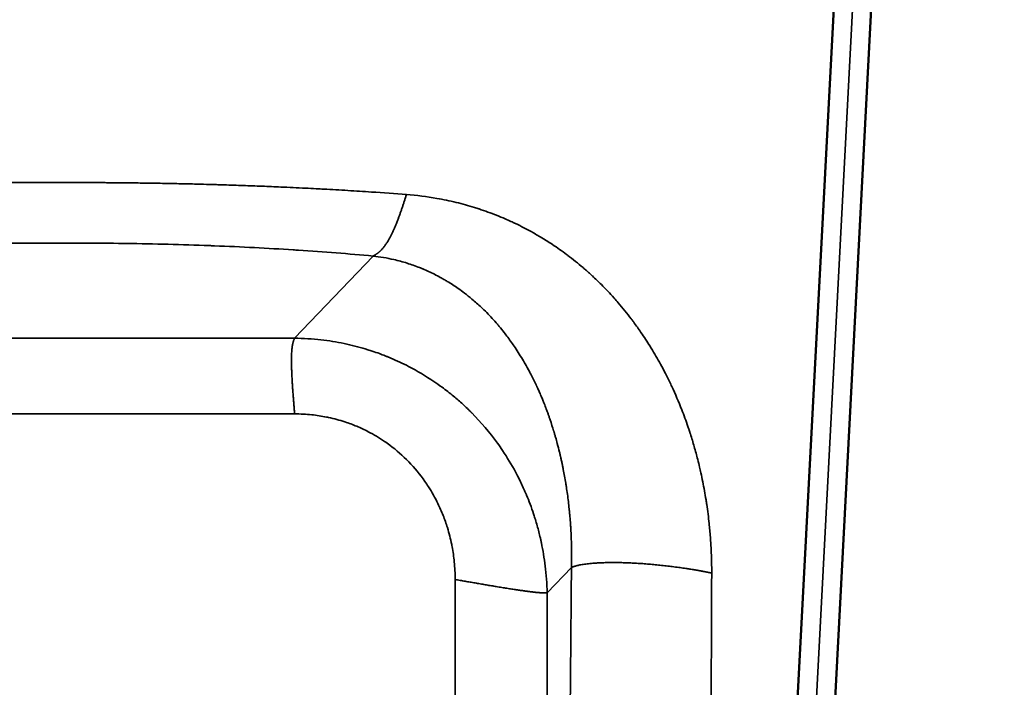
# Model space of a CAD drawing. Header units: millimetres. Extents: x -1904 to -581, y -1544 to 806.
# Tile 8 of 33: x -1659 to -1395, y -1366 to -1187. Entities that reach past the tile are written whole.
import ezdxf

# ---------------------------------------------------------------- set-up
doc = ezdxf.new("R2010")
doc.units = ezdxf.units.MM
doc.layers.add('Visible (ANSI)', color=7, linetype='Continuous', lineweight=50)
doc.layers.add('Visible Narrow (ANSI)', color=7, linetype='Continuous', lineweight=35)
doc.styles.get("Standard").update_dxf_attribs({"font": 'tahoma.ttf'})
doc.dimstyles.get("Standard").update_dxf_attribs({"dimtxt": 25, "dimasz": 0.18, "dimexe": 0.18, "dimexo": 0.0625, "dimgap": 0.09, "dimtad": 0, "dimtih": 1, "dimtoh": 1, "dimzin": 0, "dimdsep": 46, "dimtxsty": 'Standard', "dimcen": 0.09, "dimadec": 0, "dimazin": 0, "dimtfac": 1, "dimtofl": 0, "dimtmove": 0, "dimatfit": 3, "dimfxl": 1, "dimtolj": 1, "dimtzin": 0, "dimarcsym": 0})

# ---------------------------------------------------------------- blocks, each defined once
blk = doc.blocks.new('*D13')
at = {"color": 0, "lineweight": -2, "transparency": 16777216}
for p, q in [((-1653.56, 202.77), (-1179.06, 202.77)), ((-1179.24, 202.59), (-1179.24, -637.8)), ((-1179.24, -1544.32), (-1179.24, -703.93)), ((-1653.56, -1544.5), (-1179.06, -1544.5))]:
    blk.add_line(p, q, dxfattribs=at)
at = {"color": 0, "transparency": 16777216}
for points in [[(-1179.27, 202.59), (-1179.21, 202.59), (-1179.24, 202.77)], [(-1179.27, -1544.32), (-1179.21, -1544.32), (-1179.24, -1544.5)]]:
    blk.add_solid(points, dxfattribs=at)
at = {"layer": 'Defpoints', "color": 0, "transparency": 16777216}
for p in [(-1653.63, 202.77), (-1653.63, -1544.5), (-1179.24, -1544.5)]:
    blk.add_point(p, dxfattribs=at)
at = {"color": 0, "transparency": 16777216, "insert": (-1179.24, -670.86), "char_height": 25, "attachment_point": 5}
blk.add_mtext('\\A1;1747.27mm [68{\\H1x;\\S3/4;}]', dxfattribs=at)

msp = doc.modelspace()

# ---------------------------------------------------------------- linework, layer by layer
at = {"layer": 'Visible (ANSI)'}
for p, q in [((-1413.626, -667.189), (-1457.838, -1510.806)), ((-1403.626, -667.451), (-1447.851, -1511.33))]:
    msp.add_line(p, q, dxfattribs=at)
at = {"layer": 'Visible Narrow (ANSI)'}
for p, q in [((-1452.845, -1511.068), (-1408.626, -667.32)), ((-1585.084, -1272.129), (-1564.082, -1250.119)), ((-1722.168, -1272.129), (-1585.084, -1272.129)), ((-1585.084, -1292.408), (-1722.168, -1292.408)), ((-1510.963, -1333.521), (-1517.483, -1340.355)), ((-1542.103, -1378.802), (-1542.103, -1336.767)), ((-1517.483, -1340.355), (-1517.483, -1382.389))]:
    msp.add_line(p, q, dxfattribs=at)
for points, degree, knots in [([(-1752.097, -1233.644), (-1749.027, -1233.408), (-1745.93, -1233.185), (-1742.81, -1232.976), (-1740.724, -1232.836), (-1738.627, -1232.703), (-1736.521, -1232.575), (-1734.408, -1232.446), (-1732.285, -1232.324), (-1730.157, -1232.207), (-1729.534, -1232.173), (-1728.911, -1232.139), (-1728.287, -1232.106), (-1726.767, -1232.026), (-1725.244, -1231.948), (-1723.719, -1231.873), (-1721.203, -1231.75), (-1718.68, -1231.635), (-1716.153, -1231.528), (-1715.409, -1231.497), (-1714.666, -1231.466), (-1713.922, -1231.436), (-1712.634, -1231.384), (-1711.346, -1231.334), (-1710.057, -1231.287), (-1709.04, -1231.249), (-1708.023, -1231.212), (-1707.005, -1231.177), (-1706.546, -1231.162), (-1706.086, -1231.146), (-1705.627, -1231.131), (-1705.577, -1231.129), (-1705.528, -1231.127), (-1705.479, -1231.126), (-1705.225, -1231.117), (-1704.97, -1231.109), (-1704.716, -1231.101), (-1704.589, -1231.097), (-1704.462, -1231.092), (-1704.334, -1231.088), (-1704.239, -1231.085), (-1704.144, -1231.082), (-1704.048, -1231.079), (-1704.016, -1231.078), (-1703.986, -1231.077), (-1703.953, -1231.076), (-1702.271, -1231.022), (-1700.587, -1230.972), (-1698.902, -1230.925), (-1697.206, -1230.878), (-1695.508, -1230.835), (-1693.808, -1230.795), (-1692.933, -1230.774), (-1692.057, -1230.754), (-1691.181, -1230.735), (-1690.345, -1230.717), (-1689.508, -1230.7), (-1688.671, -1230.684), (-1687.374, -1230.658), (-1686.077, -1230.635), (-1684.78, -1230.614), (-1684.36, -1230.607), (-1683.94, -1230.6), (-1683.521, -1230.594), (-1682.873, -1230.584), (-1682.226, -1230.574), (-1681.578, -1230.565), (-1681.045, -1230.557), (-1680.511, -1230.55), (-1679.978, -1230.544), (-1679.711, -1230.54), (-1679.444, -1230.537), (-1679.178, -1230.534), (-1678.911, -1230.53), (-1678.646, -1230.527), (-1678.378, -1230.524), (-1676.95, -1230.508), (-1675.523, -1230.494), (-1674.097, -1230.482), (-1673.383, -1230.477), (-1672.669, -1230.471), (-1671.955, -1230.467), (-1671.529, -1230.464), (-1671.102, -1230.461), (-1670.675, -1230.459), (-1669.963, -1230.455), (-1669.25, -1230.452), (-1668.538, -1230.449), (-1667.968, -1230.447), (-1667.398, -1230.445), (-1666.829, -1230.444), (-1666.473, -1230.443), (-1666.117, -1230.442), (-1665.761, -1230.442), (-1665.726, -1230.442), (-1665.69, -1230.441), (-1665.654, -1230.441), (-1665.635, -1230.441), (-1665.616, -1230.441), (-1665.596, -1230.441), (-1665.583, -1230.441), (-1665.57, -1230.441), (-1665.557, -1230.441), (-1665.554, -1230.441), (-1665.548, -1230.441), (-1665.548, -1230.441), (-1665.435, -1230.441), (-1665.22, -1230.441), (-1664.907, -1230.441), (-1664.774, -1230.441), (-1664.623, -1230.441), (-1664.453, -1230.441), (-1664.427, -1230.441), (-1664.401, -1230.441), (-1664.374, -1230.441), (-1664.259, -1230.441), (-1664.133, -1230.441), (-1663.999, -1230.441), (-1663.931, -1230.441), (-1663.861, -1230.441), (-1663.786, -1230.441), (-1663.733, -1230.441), (-1663.678, -1230.441), (-1663.626, -1230.441), (-1663.576, -1230.441), (-1663.53, -1230.441), (-1663.482, -1230.441), (-1663.421, -1230.441), (-1663.356, -1230.441), (-1663.29, -1230.441), (-1663.181, -1230.441), (-1663.07, -1230.441), (-1662.954, -1230.441), (-1662.803, -1230.441), (-1662.642, -1230.441), (-1662.474, -1230.441), (-1662.365, -1230.441), (-1662.253, -1230.441), (-1662.138, -1230.441), (-1661.998, -1230.441), (-1661.854, -1230.44), (-1661.706, -1230.44), (-1661.404, -1230.44), (-1661.084, -1230.44), (-1660.746, -1230.44), (-1660.383, -1230.44), (-1659.999, -1230.44), (-1659.594, -1230.44), (-1659.28, -1230.44), (-1658.953, -1230.44), (-1658.614, -1230.44), (-1658.432, -1230.44), (-1658.247, -1230.44), (-1658.058, -1230.44), (-1657.528, -1230.44), (-1656.97, -1230.44), (-1656.382, -1230.44), (-1656.302, -1230.44), (-1656.22, -1230.44), (-1656.139, -1230.44), (-1655.817, -1230.44), (-1655.486, -1230.44), (-1655.148, -1230.44), (-1654.935, -1230.44), (-1654.72, -1230.44), (-1654.501, -1230.44), (-1654.391, -1230.44), (-1654.281, -1230.44), (-1654.17, -1230.44), (-1654.059, -1230.44), (-1653.949, -1230.44), (-1653.835, -1230.44), (-1653.025, -1230.44), (-1652.256, -1230.44), (-1651.531, -1230.44), (-1650.854, -1230.44), (-1650.213, -1230.44), (-1649.611, -1230.44), (-1649.399, -1230.44), (-1649.191, -1230.44), (-1648.989, -1230.44), (-1648.673, -1230.44), (-1648.368, -1230.44), (-1648.075, -1230.44), (-1647.67, -1230.44), (-1647.286, -1230.44), (-1646.923, -1230.44), (-1646.585, -1230.44), (-1646.265, -1230.44), (-1645.963, -1230.44), (-1645.786, -1230.44), (-1645.615, -1230.44), (-1645.45, -1230.44), (-1645.364, -1230.44), (-1645.279, -1230.44), (-1645.195, -1230.44), (-1645.029, -1230.44), (-1644.869, -1230.44), (-1644.715, -1230.44), (-1644.582, -1230.44), (-1644.454, -1230.44), (-1644.331, -1230.44), (-1644.232, -1230.441), (-1644.136, -1230.441), (-1644.043, -1230.441), (-1643.96, -1230.441), (-1643.878, -1230.441), (-1643.803, -1230.441), (-1643.737, -1230.441), (-1643.675, -1230.441), (-1643.61, -1230.441), (-1643.539, -1230.441), (-1643.464, -1230.441), (-1643.395, -1230.441), (-1643.316, -1230.441), (-1643.243, -1230.441), (-1643.175, -1230.441), (-1643.16, -1230.441), (-1643.145, -1230.441), (-1643.13, -1230.441), (-1642.968, -1230.441), (-1642.825, -1230.441), (-1642.702, -1230.441), (-1642.633, -1230.441), (-1642.57, -1230.441), (-1642.513, -1230.441), (-1642.429, -1230.441), (-1642.358, -1230.441), (-1642.301, -1230.441), (-1642.273, -1230.441), (-1642.247, -1230.441), (-1642.225, -1230.441), (-1642.214, -1230.441), (-1642.204, -1230.441), (-1642.195, -1230.441), (-1642.19, -1230.441), (-1642.186, -1230.441), (-1642.181, -1230.441), (-1642.177, -1230.441), (-1642.174, -1230.441), (-1642.17, -1230.441), (-1642.168, -1230.441), (-1642.146, -1230.441), (-1642.131, -1230.441), (-1641.931, -1230.441), (-1641.73, -1230.441), (-1641.529, -1230.442), (-1641.245, -1230.442), (-1640.96, -1230.443), (-1640.676, -1230.443), (-1640.179, -1230.444), (-1639.681, -1230.446), (-1639.183, -1230.447), (-1638.473, -1230.45), (-1637.763, -1230.453), (-1637.052, -1230.457), (-1636.631, -1230.459), (-1636.209, -1230.461), (-1635.787, -1230.464), (-1635.357, -1230.466), (-1634.927, -1230.469), (-1634.496, -1230.472), (-1633.645, -1230.478), (-1632.794, -1230.485), (-1631.942, -1230.493), (-1631.358, -1230.498), (-1630.774, -1230.504), (-1630.19, -1230.51), (-1629.923, -1230.513), (-1629.655, -1230.516), (-1629.39, -1230.518), (-1629.106, -1230.522), (-1628.823, -1230.525), (-1628.539, -1230.528), (-1627.123, -1230.545), (-1625.706, -1230.564), (-1624.289, -1230.585), (-1622.591, -1230.611), (-1620.893, -1230.64), (-1619.195, -1230.672), (-1618.347, -1230.688), (-1617.499, -1230.705), (-1616.652, -1230.723), (-1615.238, -1230.753), (-1613.824, -1230.785), (-1612.411, -1230.819), (-1611.704, -1230.837), (-1610.997, -1230.855), (-1610.291, -1230.873), (-1609.232, -1230.901), (-1608.173, -1230.93), (-1607.115, -1230.96), (-1606.622, -1230.975), (-1606.129, -1230.989), (-1605.637, -1231.004), (-1605.139, -1231.019), (-1604.641, -1231.034), (-1604.143, -1231.049), (-1604.077, -1231.052), (-1604.009, -1231.054), (-1603.945, -1231.056), (-1602.256, -1231.109), (-1600.566, -1231.165), (-1598.874, -1231.226), (-1597.188, -1231.286), (-1595.499, -1231.349), (-1593.815, -1231.417), (-1592.14, -1231.484), (-1590.47, -1231.554), (-1588.803, -1231.628), (-1586.597, -1231.725), (-1584.397, -1231.829), (-1582.2, -1231.939), (-1581.227, -1231.988), (-1580.254, -1232.038), (-1579.282, -1232.09), (-1578.623, -1232.124), (-1577.965, -1232.16), (-1577.308, -1232.195), (-1575.153, -1232.313), (-1573.004, -1232.437), (-1570.863, -1232.567), (-1568.736, -1232.695), (-1566.618, -1232.831), (-1564.509, -1232.972), (-1561.366, -1233.182), (-1558.247, -1233.406), (-1555.154, -1233.644)], 3, [0, 0, 0, 0, 0.0492716, 0.0492716, 0.0492716, 0.0822284, 0.0822284, 0.0822284, 0.1153206, 0.1153206, 0.1153206, 0.125, 0.125, 0.125, 0.148592, 0.148592, 0.148592, 0.1875, 0.1875, 0.1875, 0.1989444, 0.1989444, 0.1989444, 0.21875, 0.21875, 0.21875, 0.234375, 0.234375, 0.234375, 0.2414324, 0.2414324, 0.2414324, 0.2421875, 0.2421875, 0.2421875, 0.2460938, 0.2460938, 0.2460938, 0.2480469, 0.2480469, 0.2480469, 0.2495117, 0.2495117, 0.2495117, 0.25, 0.25, 0.25, 0.2747569, 0.2747569, 0.2747569, 0.2996738, 0.2996738, 0.2996738, 0.3125, 0.3125, 0.3125, 0.3247575, 0.3247575, 0.3247575, 0.34375, 0.34375, 0.34375, 0.3498947, 0.3498947, 0.3498947, 0.359375, 0.359375, 0.359375, 0.3671875, 0.3671875, 0.3671875, 0.3710937, 0.3710937, 0.3710937, 0.375, 0.375, 0.375, 0.3958237, 0.3958237, 0.3958237, 0.40625, 0.40625, 0.40625, 0.412486, 0.412486, 0.412486, 0.4229044, 0.4229044, 0.4229044, 0.4312433, 0.4312433, 0.4312433, 0.4364562, 0.4364562, 0.4364562, 0.4369781, 0.4369781, 0.4369781, 0.4372611, 0.4372611, 0.4372611, 0.4374544, 0.4374544, 0.4374544, 0.4375, 0.4375, 0.4375, 0.4484583, 0.4484583, 0.4484583, 0.453125, 0.453125, 0.453125, 0.4538327, 0.4538327, 0.4538327, 0.4568615, 0.4568615, 0.4568615, 0.4584088, 0.4584088, 0.4584088, 0.4595026, 0.4595026, 0.4595026, 0.4605481, 0.4605481, 0.4605481, 0.4618769, 0.4618769, 0.4618769, 0.4640531, 0.4640531, 0.4640531, 0.4669013, 0.4669013, 0.4669013, 0.46875, 0.46875, 0.46875, 0.4709978, 0.4709978, 0.4709978, 0.4755888, 0.4755888, 0.4755888, 0.4805339, 0.4805339, 0.4805339, 0.484375, 0.484375, 0.484375, 0.4864268, 0.4864268, 0.4864268, 0.4921875, 0.4921875, 0.4921875, 0.4929787, 0.4929787, 0.4929787, 0.4960938, 0.4960938, 0.4960938, 0.4980469, 0.4980469, 0.4980469, 0.4990234, 0.4990234, 0.4990234, 0.5, 0.5, 0.5, 0.5069079, 0.5069079, 0.5069079, 0.5133555, 0.5133555, 0.5133555, 0.515625, 0.515625, 0.515625, 0.5191602, 0.5191602, 0.5191602, 0.5240417, 0.5240417, 0.5240417, 0.5285862, 0.5285862, 0.5285862, 0.53125, 0.53125, 0.53125, 0.5326487, 0.5326487, 0.5326487, 0.5354501, 0.5354501, 0.5354501, 0.5378935, 0.5378935, 0.5378935, 0.5398844, 0.5398844, 0.5398844, 0.541681, 0.541681, 0.541681, 0.5432354, 0.5432354, 0.5432354, 0.5449272, 0.5449272, 0.5449272, 0.546875, 0.546875, 0.546875, 0.5473133, 0.5473133, 0.5473133, 0.5520249, 0.5520249, 0.5520249, 0.5546875, 0.5546875, 0.5546875, 0.5585938, 0.5585938, 0.5585938, 0.5605469, 0.5605469, 0.5605469, 0.5615234, 0.5615234, 0.5615234, 0.5620117, 0.5620117, 0.5620117, 0.5624695, 0.5624695, 0.5624695, 0.5626868, 0.5626868, 0.5626868, 0.5656346, 0.5656346, 0.5656346, 0.5698141, 0.5698141, 0.5698141, 0.5771264, 0.5771264, 0.5771264, 0.5875628, 0.5875628, 0.5875628, 0.59375, 0.59375, 0.59375, 0.6000618, 0.6000618, 0.6000618, 0.6125395, 0.6125395, 0.6125395, 0.6210938, 0.6210938, 0.6210938, 0.625, 0.625, 0.625, 0.629174, 0.629174, 0.629174, 0.6500249, 0.6500249, 0.6500249, 0.6750167, 0.6750167, 0.6750167, 0.6875, 0.6875, 0.6875, 0.7083246, 0.7083246, 0.7083246, 0.71875, 0.71875, 0.71875, 0.734375, 0.734375, 0.734375, 0.7416597, 0.7416597, 0.7416597, 0.7490234, 0.7490234, 0.7490234, 0.75, 0.75, 0.75, 0.775597, 0.775597, 0.775597, 0.8011122, 0.8011122, 0.8011122, 0.8265059, 0.8265059, 0.8265059, 0.8601107, 0.8601107, 0.8601107, 0.875, 0.875, 0.875, 0.8850856, 0.8850856, 0.8850856, 0.9181519, 0.9181519, 0.9181519, 0.9510101, 0.9510101, 0.9510101, 1, 1, 1, 1]), ([(-1564.082, -1250.119), (-1563.302, -1249.693), (-1562.521, -1249.269), (-1560.581, -1247.495), (-1558.646, -1243.92), (-1556.718, -1238.565), (-1555.937, -1236.107), (-1555.154, -1233.644)], 5, [0, 0, 0, 0, 0, 0, 0.5, 0.5, 1, 1, 1, 1, 1, 1]), ([(-1555.154, -1233.644), (-1552.419, -1233.854), (-1549.703, -1234.197), (-1547.014, -1234.672), (-1545.285, -1234.977), (-1543.567, -1235.338), (-1541.86, -1235.753), (-1540.198, -1236.157), (-1538.546, -1236.614), (-1536.908, -1237.123), (-1536.517, -1237.245), (-1536.127, -1237.369), (-1535.737, -1237.497), (-1535.725, -1237.501), (-1535.711, -1237.505), (-1535.7, -1237.509), (-1534.903, -1237.771), (-1534.11, -1238.045), (-1533.32, -1238.331), (-1531.764, -1238.896), (-1530.223, -1239.509), (-1528.699, -1240.17), (-1528.192, -1240.39), (-1527.687, -1240.615), (-1527.184, -1240.846), (-1526.755, -1241.043), (-1526.327, -1241.243), (-1525.9, -1241.448), (-1525.167, -1241.8), (-1524.438, -1242.163), (-1523.713, -1242.538), (-1523, -1242.907), (-1522.291, -1243.287), (-1521.587, -1243.678), (-1520.734, -1244.152), (-1519.887, -1244.642), (-1519.046, -1245.149), (-1519.036, -1245.155), (-1519.025, -1245.162), (-1519.015, -1245.168), (-1518.014, -1245.772), (-1517.026, -1246.398), (-1516.049, -1247.046), (-1514.773, -1247.892), (-1513.518, -1248.775), (-1512.284, -1249.696), (-1512.179, -1249.774), (-1512.075, -1249.853), (-1511.97, -1249.932), (-1510.574, -1250.983), (-1509.205, -1252.083), (-1507.864, -1253.231), (-1507.564, -1253.488), (-1507.265, -1253.747), (-1506.968, -1254.009), (-1506.697, -1254.248), (-1506.427, -1254.488), (-1506.158, -1254.731), (-1506.024, -1254.852), (-1505.89, -1254.974), (-1505.756, -1255.097), (-1505.639, -1255.204), (-1505.522, -1255.311), (-1505.405, -1255.419), (-1505.389, -1255.435), (-1505.371, -1255.451), (-1505.355, -1255.465), (-1504.539, -1256.222), (-1503.737, -1256.994), (-1502.95, -1257.782), (-1501.791, -1258.942), (-1500.663, -1260.137), (-1499.564, -1261.366), (-1499.183, -1261.793), (-1498.805, -1262.224), (-1498.431, -1262.659), (-1497.233, -1264.052), (-1496.073, -1265.488), (-1494.948, -1266.968), (-1494.778, -1267.193), (-1494.608, -1267.419), (-1494.439, -1267.646), (-1494.386, -1267.716), (-1494.333, -1267.788), (-1494.281, -1267.858), (-1493.618, -1268.753), (-1492.971, -1269.659), (-1492.342, -1270.574), (-1491.501, -1271.797), (-1490.692, -1273.034), (-1489.911, -1274.29), (-1489.813, -1274.447), (-1489.716, -1274.605), (-1489.619, -1274.763), (-1488.748, -1276.18), (-1487.914, -1277.619), (-1487.114, -1279.08), (-1486.656, -1279.917), (-1486.21, -1280.761), (-1485.775, -1281.612), (-1485.303, -1282.534), (-1484.817, -1283.521), (-1484.36, -1284.488), (-1484.271, -1284.675), (-1484.183, -1284.863), (-1484.096, -1285.05), (-1483.134, -1287.114), (-1482.249, -1289.19), (-1481.433, -1291.278), (-1480.846, -1292.778), (-1480.295, -1294.284), (-1479.778, -1295.796), (-1479.677, -1296.092), (-1479.577, -1296.388), (-1479.479, -1296.684), (-1479.467, -1296.72), (-1479.455, -1296.756), (-1479.443, -1296.793), (-1479.388, -1296.959), (-1479.333, -1297.125), (-1479.279, -1297.291), (-1479.252, -1297.375), (-1479.225, -1297.458), (-1479.198, -1297.541), (-1479.174, -1297.614), (-1479.151, -1297.687), (-1479.127, -1297.759), (-1479.124, -1297.77), (-1479.121, -1297.779), (-1479.117, -1297.791), (-1478.754, -1298.92), (-1478.412, -1300.044), (-1478.09, -1301.166), (-1477.757, -1302.324), (-1477.444, -1303.478), (-1477.15, -1304.63), (-1476.975, -1305.32), (-1476.806, -1306.008), (-1476.644, -1306.694), (-1476.528, -1307.189), (-1476.414, -1307.683), (-1476.305, -1308.177), (-1475.945, -1309.792), (-1475.623, -1311.4), (-1475.335, -1313.001), (-1475.19, -1313.81), (-1475.053, -1314.618), (-1474.925, -1315.423), (-1474.923, -1315.434), (-1474.922, -1315.444), (-1474.92, -1315.457), (-1474.854, -1315.871), (-1474.79, -1316.284), (-1474.729, -1316.697), (-1474.478, -1318.39), (-1474.265, -1320.071), (-1474.088, -1321.739), (-1473.958, -1322.967), (-1473.847, -1324.187), (-1473.755, -1325.401), (-1473.75, -1325.473), (-1473.744, -1325.545), (-1473.739, -1325.617), (-1473.607, -1327.405), (-1473.514, -1329.177), (-1473.461, -1330.933), (-1473.419, -1332.313), (-1473.402, -1333.683), (-1473.407, -1335.043)], 3, [0, 0, 0, 0, 0.0515906, 0.0515906, 0.0515906, 0.0847469, 0.0847469, 0.0847469, 0.1170476, 0.1170476, 0.1170476, 0.1247559, 0.1247559, 0.1247559, 0.125, 0.125, 0.125, 0.1422259, 0.1422259, 0.1422259, 0.1762049, 0.1762049, 0.1762049, 0.1875, 0.1875, 0.1875, 0.1971477, 0.1971477, 0.1971477, 0.2137214, 0.2137214, 0.2137214, 0.2300203, 0.2300203, 0.2300203, 0.2497559, 0.2497559, 0.2497559, 0.25, 0.25, 0.25, 0.2758591, 0.2758591, 0.2758591, 0.3096311, 0.3096311, 0.3096311, 0.3125, 0.3125, 0.3125, 0.3508079, 0.3508079, 0.3508079, 0.359375, 0.359375, 0.359375, 0.3671875, 0.3671875, 0.3671875, 0.3710938, 0.3710938, 0.3710938, 0.3745117, 0.3745117, 0.3745117, 0.375, 0.375, 0.375, 0.4002937, 0.4002937, 0.4002937, 0.4375, 0.4375, 0.4375, 0.4504259, 0.4504259, 0.4504259, 0.4917685, 0.4917685, 0.4917685, 0.4980469, 0.4980469, 0.4980469, 0.5, 0.5, 0.5, 0.5249693, 0.5249693, 0.5249693, 0.5583201, 0.5583201, 0.5583201, 0.5625, 0.5625, 0.5625, 0.5999921, 0.5999921, 0.5999921, 0.6214521, 0.6214521, 0.6214521, 0.6447067, 0.6447067, 0.6447067, 0.649207, 0.649207, 0.649207, 0.6987671, 0.6987671, 0.6987671, 0.734375, 0.734375, 0.734375, 0.7413372, 0.7413372, 0.7413372, 0.7421875, 0.7421875, 0.7421875, 0.7460937, 0.7460937, 0.7460937, 0.7480469, 0.7480469, 0.7480469, 0.7497559, 0.7497559, 0.7497559, 0.75, 0.75, 0.75, 0.773597, 0.773597, 0.773597, 0.7979364, 0.7979364, 0.7979364, 0.8125, 0.8125, 0.8125, 0.8230024, 0.8230024, 0.8230024, 0.857377, 0.857377, 0.857377, 0.8747559, 0.8747559, 0.8747559, 0.875, 0.875, 0.875, 0.8826936, 0.8826936, 0.8826936, 0.9142738, 0.9142738, 0.9142738, 0.9375, 0.9375, 0.9375, 0.9388832, 0.9388832, 0.9388832, 0.9731124, 0.9731124, 0.9731124, 1, 1, 1, 1]), ([(-1564.082, -1250.119), (-1570.562, -1249.52), (-1577.226, -1248.997), (-1584.072, -1248.549), (-1584.528, -1248.519), (-1584.984, -1248.49), (-1585.443, -1248.46), (-1592.335, -1248.021), (-1599.355, -1247.662), (-1606.501, -1247.382), (-1606.859, -1247.368), (-1607.216, -1247.354), (-1607.574, -1247.34), (-1607.694, -1247.336), (-1607.815, -1247.331), (-1607.932, -1247.327), (-1615.244, -1247.052), (-1622.632, -1246.862), (-1630.096, -1246.758), (-1630.337, -1246.754), (-1630.579, -1246.751), (-1630.819, -1246.748), (-1634.529, -1246.699), (-1638.241, -1246.671), (-1641.956, -1246.664), (-1642.016, -1246.664), (-1642.076, -1246.664), (-1642.136, -1246.664), (-1642.166, -1246.664), (-1642.196, -1246.664), (-1642.226, -1246.664), (-1642.254, -1246.664), (-1642.282, -1246.664), (-1642.31, -1246.664), (-1642.314, -1246.664), (-1642.316, -1246.664), (-1642.316, -1246.664), (-1642.75, -1246.663), (-1646.477, -1246.663), (-1653.498, -1246.663), (-1653.609, -1246.663), (-1653.724, -1246.663), (-1653.835, -1246.663), (-1660.714, -1246.663), (-1664.532, -1246.663), (-1665.29, -1246.664), (-1665.303, -1246.664), (-1665.314, -1246.664), (-1665.325, -1246.665), (-1665.33, -1246.665), (-1665.335, -1246.665), (-1665.34, -1246.665), (-1665.345, -1246.665), (-1665.349, -1246.665), (-1665.353, -1246.665), (-1665.356, -1246.665), (-1665.376, -1246.665), (-1665.39, -1246.665), (-1668.985, -1246.671), (-1672.58, -1246.698), (-1676.176, -1246.744), (-1676.416, -1246.747), (-1676.655, -1246.751), (-1676.897, -1246.754), (-1684.526, -1246.859), (-1692.075, -1247.052), (-1699.544, -1247.335), (-1699.663, -1247.34), (-1699.783, -1247.344), (-1699.9, -1247.349), (-1706.472, -1247.6), (-1712.939, -1247.919), (-1719.3, -1248.304), (-1720.209, -1248.359), (-1721.114, -1248.416), (-1722.02, -1248.474), (-1729.271, -1248.938), (-1736.321, -1249.486), (-1743.17, -1250.119)], 3, [0, 0, 0, 0, 0.1171875, 0.1171875, 0.1171875, 0.125, 0.125, 0.125, 0.2421875, 0.2421875, 0.2421875, 0.2480469, 0.2480469, 0.2480469, 0.25, 0.25, 0.25, 0.3710937, 0.3710937, 0.3710937, 0.375, 0.375, 0.375, 0.4355469, 0.4355469, 0.4355469, 0.4365234, 0.4365234, 0.4365234, 0.4370117, 0.4370117, 0.4370117, 0.4374695, 0.4374695, 0.4374695, 0.4375296, 0.4375296, 0.4375296, 0.4990234, 0.4990234, 0.4990234, 0.5, 0.5, 0.5, 0.5605469, 0.5605469, 0.5605469, 0.5615234, 0.5615234, 0.5615234, 0.5620117, 0.5620117, 0.5620117, 0.5624695, 0.5624695, 0.5624695, 0.5626929, 0.5626929, 0.5626929, 0.6210937, 0.6210937, 0.6210937, 0.625, 0.625, 0.625, 0.7480469, 0.7480469, 0.7480469, 0.75, 0.75, 0.75, 0.859375, 0.859375, 0.859375, 0.875, 0.875, 0.875, 1, 1, 1, 1]), ([(-1510.963, -1333.521), (-1510.934, -1332.45), (-1510.92, -1331.36), (-1510.921, -1330.254), (-1510.923, -1328.865), (-1510.948, -1327.45), (-1511, -1326.012), (-1511.001, -1325.982), (-1511.002, -1325.952), (-1511.003, -1325.923), (-1511.04, -1324.928), (-1511.089, -1323.922), (-1511.152, -1322.905), (-1511.172, -1322.585), (-1511.193, -1322.264), (-1511.215, -1321.941), (-1511.262, -1321.269), (-1511.315, -1320.591), (-1511.374, -1319.91), (-1511.403, -1319.569), (-1511.434, -1319.227), (-1511.467, -1318.885), (-1511.468, -1318.874), (-1511.469, -1318.863), (-1511.47, -1318.852), (-1511.485, -1318.691), (-1511.501, -1318.531), (-1511.517, -1318.37), (-1511.525, -1318.284), (-1511.534, -1318.198), (-1511.543, -1318.112), (-1511.548, -1318.06), (-1511.553, -1318.009), (-1511.558, -1317.957), (-1511.562, -1317.923), (-1511.566, -1317.881), (-1511.569, -1317.853), (-1511.636, -1317.203), (-1511.71, -1316.543), (-1511.79, -1315.872), (-1511.942, -1314.607), (-1512.119, -1313.307), (-1512.325, -1311.972), (-1512.374, -1311.65), (-1512.426, -1311.325), (-1512.479, -1310.998), (-1512.581, -1310.372), (-1512.69, -1309.738), (-1512.805, -1309.097), (-1512.91, -1308.515), (-1513.02, -1307.928), (-1513.137, -1307.336), (-1513.205, -1306.987), (-1513.276, -1306.636), (-1513.349, -1306.283), (-1513.406, -1306.007), (-1513.465, -1305.73), (-1513.524, -1305.452), (-1513.592, -1305.135), (-1513.662, -1304.817), (-1513.734, -1304.497), (-1513.769, -1304.337), (-1513.806, -1304.177), (-1513.842, -1304.017), (-1513.861, -1303.937), (-1513.879, -1303.856), (-1513.898, -1303.776), (-1513.907, -1303.736), (-1513.916, -1303.696), (-1513.926, -1303.656), (-1513.934, -1303.62), (-1513.942, -1303.585), (-1513.95, -1303.55), (-1513.951, -1303.545), (-1513.953, -1303.539), (-1513.954, -1303.535), (-1514.023, -1303.238), (-1514.095, -1302.937), (-1514.168, -1302.633), (-1514.349, -1301.888), (-1514.543, -1301.124), (-1514.751, -1300.341), (-1514.898, -1299.789), (-1515.053, -1299.229), (-1515.215, -1298.659), (-1515.256, -1298.513), (-1515.299, -1298.366), (-1515.341, -1298.219), (-1515.382, -1298.079), (-1515.423, -1297.939), (-1515.464, -1297.798), (-1515.507, -1297.654), (-1515.55, -1297.509), (-1515.593, -1297.363), (-1515.615, -1297.29), (-1515.637, -1297.217), (-1515.659, -1297.144), (-1515.67, -1297.108), (-1515.681, -1297.071), (-1515.692, -1297.034), (-1515.702, -1297.002), (-1515.712, -1296.97), (-1515.721, -1296.938), (-1515.723, -1296.934), (-1515.724, -1296.928), (-1515.725, -1296.925), (-1516.003, -1296.013), (-1516.316, -1295.031), (-1516.671, -1293.982), (-1516.767, -1293.699), (-1516.866, -1293.411), (-1516.969, -1293.119), (-1517.056, -1292.869), (-1517.146, -1292.616), (-1517.238, -1292.36), (-1517.338, -1292.081), (-1517.441, -1291.799), (-1517.547, -1291.513), (-1517.6, -1291.37), (-1517.654, -1291.226), (-1517.708, -1291.081), (-1517.736, -1291.009), (-1517.763, -1290.936), (-1517.791, -1290.863), (-1517.805, -1290.826), (-1517.819, -1290.79), (-1517.832, -1290.753), (-1517.846, -1290.718), (-1517.859, -1290.682), (-1517.873, -1290.647), (-1517.875, -1290.642), (-1517.875, -1290.642), (-1517.875, -1290.641), (-1517.971, -1290.391), (-1518.212, -1289.755), (-1518.621, -1288.751), (-1518.69, -1288.583), (-1518.764, -1288.404), (-1518.842, -1288.216), (-1518.999, -1287.839), (-1519.175, -1287.423), (-1519.373, -1286.968), (-1519.521, -1286.626), (-1519.682, -1286.262), (-1519.856, -1285.877), (-1519.943, -1285.684), (-1520.033, -1285.486), (-1520.127, -1285.283), (-1520.173, -1285.182), (-1520.221, -1285.079), (-1520.269, -1284.975), (-1520.294, -1284.923), (-1520.318, -1284.871), (-1520.343, -1284.818), (-1520.355, -1284.792), (-1520.367, -1284.765), (-1520.38, -1284.739), (-1520.391, -1284.715), (-1520.402, -1284.692), (-1520.413, -1284.669), (-1520.414, -1284.666), (-1520.416, -1284.661), (-1520.417, -1284.659), (-1520.479, -1284.528), (-1520.54, -1284.398), (-1520.601, -1284.27), (-1521.09, -1283.245), (-1521.559, -1282.315), (-1522.002, -1281.473), (-1522.049, -1281.382), (-1522.097, -1281.292), (-1522.144, -1281.204), (-1522.586, -1280.37), (-1522.999, -1279.626), (-1523.378, -1278.967), (-1523.379, -1278.964), (-1523.38, -1278.962), (-1523.383, -1278.958), (-1523.525, -1278.71), (-1523.667, -1278.465), (-1523.81, -1278.222), (-1524.555, -1276.956), (-1525.305, -1275.769), (-1526.053, -1274.653), (-1526.372, -1274.176), (-1526.691, -1273.713), (-1527.009, -1273.263), (-1527.674, -1272.321), (-1528.336, -1271.435), (-1528.988, -1270.602), (-1529.423, -1270.047), (-1529.854, -1269.516), (-1530.279, -1269.007), (-1530.365, -1268.905), (-1530.45, -1268.804), (-1530.535, -1268.703), (-1530.605, -1268.62), (-1530.706, -1268.502), (-1530.795, -1268.398), (-1531.262, -1267.854), (-1531.732, -1267.325), (-1532.206, -1266.81), (-1533.167, -1265.766), (-1534.139, -1264.781), (-1535.12, -1263.855), (-1535.947, -1263.074), (-1536.78, -1262.334), (-1537.616, -1261.634), (-1538.267, -1261.088), (-1538.92, -1260.567), (-1539.573, -1260.068), (-1539.579, -1260.064), (-1539.584, -1260.06), (-1539.591, -1260.055), (-1540.16, -1259.621), (-1540.733, -1259.203), (-1541.309, -1258.8), (-1541.78, -1258.469), (-1542.255, -1258.149), (-1542.732, -1257.837), (-1543.219, -1257.52), (-1543.709, -1257.211), (-1544.2, -1256.914), (-1544.505, -1256.729), (-1544.811, -1256.549), (-1545.117, -1256.372), (-1545.438, -1256.187), (-1545.76, -1256.006), (-1546.082, -1255.829), (-1547.114, -1255.263), (-1548.155, -1254.74), (-1549.2, -1254.259), (-1549.728, -1254.016), (-1550.257, -1253.784), (-1550.788, -1253.563), (-1550.795, -1253.56), (-1550.802, -1253.557), (-1550.81, -1253.553), (-1551.082, -1253.44), (-1551.355, -1253.329), (-1551.628, -1253.221), (-1552.739, -1252.781), (-1553.861, -1252.384), (-1554.991, -1252.03), (-1556.154, -1251.666), (-1557.326, -1251.347), (-1558.505, -1251.074), (-1560.348, -1250.646), (-1562.21, -1250.328), (-1564.082, -1250.119)], 3, [0, 0, 0, 0, 0.0273929, 0.0273929, 0.0273929, 0.061792, 0.061792, 0.061792, 0.0625, 0.0625, 0.0625, 0.0862648, 0.0862648, 0.0862648, 0.09375, 0.09375, 0.09375, 0.109375, 0.109375, 0.109375, 0.1171875, 0.1171875, 0.1171875, 0.1174364, 0.1174364, 0.1174364, 0.1210938, 0.1210938, 0.1210938, 0.1230469, 0.1230469, 0.1230469, 0.1242148, 0.1242148, 0.1242148, 0.125, 0.125, 0.125, 0.1436965, 0.1436965, 0.1436965, 0.1789681, 0.1789681, 0.1789681, 0.1875, 0.1875, 0.1875, 0.2038716, 0.2038716, 0.2038716, 0.21875, 0.21875, 0.21875, 0.2275143, 0.2275143, 0.2275143, 0.234375, 0.234375, 0.234375, 0.2421875, 0.2421875, 0.2421875, 0.2460938, 0.2460938, 0.2460938, 0.2480469, 0.2480469, 0.2480469, 0.2490234, 0.2490234, 0.2490234, 0.2498779, 0.2498779, 0.2498779, 0.25, 0.25, 0.25, 0.25906, 0.25906, 0.25906, 0.28125, 0.28125, 0.28125, 0.296875, 0.296875, 0.296875, 0.3008854, 0.3008854, 0.3008854, 0.3046875, 0.3046875, 0.3046875, 0.3085938, 0.3085938, 0.3085938, 0.3105469, 0.3105469, 0.3105469, 0.3115234, 0.3115234, 0.3115234, 0.3123779, 0.3123779, 0.3123779, 0.3125, 0.3125, 0.3125, 0.34375, 0.34375, 0.34375, 0.3521772, 0.3521772, 0.3521772, 0.359375, 0.359375, 0.359375, 0.3671875, 0.3671875, 0.3671875, 0.3710938, 0.3710938, 0.3710938, 0.3730469, 0.3730469, 0.3730469, 0.3740234, 0.3740234, 0.3740234, 0.3749695, 0.3749695, 0.3749695, 0.3750917, 0.3750917, 0.3750917, 0.40625, 0.40625, 0.40625, 0.4114697, 0.4114697, 0.4114697, 0.421875, 0.421875, 0.421875, 0.4296875, 0.4296875, 0.4296875, 0.4335938, 0.4335938, 0.4335938, 0.4355469, 0.4355469, 0.4355469, 0.4365234, 0.4365234, 0.4365234, 0.4370117, 0.4370117, 0.4370117, 0.437439, 0.437439, 0.437439, 0.4375, 0.4375, 0.4375, 0.4409743, 0.4409743, 0.4409743, 0.46875, 0.46875, 0.46875, 0.4717434, 0.4717434, 0.4717434, 0.4998779, 0.4998779, 0.4998779, 0.5, 0.5, 0.5, 0.5073954, 0.5073954, 0.5073954, 0.5460154, 0.5460154, 0.5460154, 0.5625, 0.5625, 0.5625, 0.5969809, 0.5969809, 0.5969809, 0.6199352, 0.6199352, 0.6199352, 0.6245327, 0.6245327, 0.6245327, 0.6283489, 0.6283489, 0.6283489, 0.6483425, 0.6483425, 0.6483425, 0.688905, 0.688905, 0.688905, 0.7231174, 0.7231174, 0.7231174, 0.7497559, 0.7497559, 0.7497559, 0.75, 0.75, 0.75, 0.7697102, 0.7697102, 0.7697102, 0.785849, 0.785849, 0.785849, 0.8022859, 0.8022859, 0.8022859, 0.8125, 0.8125, 0.8125, 0.8231953, 0.8231953, 0.8231953, 0.8574562, 0.8574562, 0.8574562, 0.8747559, 0.8747559, 0.8747559, 0.875, 0.875, 0.875, 0.8829304, 0.8829304, 0.8829304, 0.9151439, 0.9151439, 0.9151439, 0.9482563, 0.9482563, 0.9482563, 1, 1, 1, 1]), ([(-1585.084, -1292.408), (-1585.338, -1289.372), (-1585.593, -1286.335), (-1586.047, -1279.733), (-1586.047, -1275.356), (-1585.594, -1273.201), (-1585.339, -1272.665), (-1585.084, -1272.129)], 5, [0, 0, 0, 0, 0, 0, 0.5, 0.5, 1, 1, 1, 1, 1, 1]), ([(-1585.084, -1272.129), (-1582.714, -1272.153), (-1580.358, -1272.299), (-1578.028, -1272.564), (-1575.941, -1272.802), (-1573.875, -1273.135), (-1571.837, -1273.56), (-1571.582, -1273.613), (-1571.327, -1273.668), (-1571.072, -1273.724), (-1569.178, -1274.141), (-1567.309, -1274.639), (-1565.471, -1275.212), (-1565.074, -1275.336), (-1564.679, -1275.464), (-1564.286, -1275.595), (-1563.645, -1275.808), (-1563.009, -1276.03), (-1562.376, -1276.262), (-1561.866, -1276.449), (-1561.358, -1276.641), (-1560.854, -1276.84), (-1560.601, -1276.94), (-1560.35, -1277.04), (-1560.099, -1277.143), (-1559.848, -1277.245), (-1559.599, -1277.348), (-1559.349, -1277.454), (-1557.731, -1278.136), (-1556.138, -1278.883), (-1554.574, -1279.693), (-1552.256, -1280.892), (-1550.002, -1282.23), (-1547.826, -1283.7), (-1547.081, -1284.203), (-1546.346, -1284.721), (-1545.62, -1285.255), (-1544.57, -1286.027), (-1543.541, -1286.83), (-1542.535, -1287.664), (-1541.683, -1288.37), (-1540.848, -1289.097), (-1540.03, -1289.846), (-1539.62, -1290.22), (-1539.216, -1290.599), (-1538.815, -1290.984), (-1538.615, -1291.177), (-1538.416, -1291.37), (-1538.218, -1291.565), (-1538.119, -1291.663), (-1538.02, -1291.761), (-1537.921, -1291.859), (-1537.872, -1291.908), (-1537.823, -1291.957), (-1537.774, -1292.006), (-1537.749, -1292.031), (-1537.725, -1292.055), (-1537.7, -1292.08), (-1537.676, -1292.105), (-1537.65, -1292.131), (-1537.627, -1292.154), (-1535.182, -1294.622), (-1532.884, -1297.32), (-1530.778, -1300.234), (-1530.309, -1300.884), (-1529.848, -1301.544), (-1529.398, -1302.216), (-1528.164, -1304.056), (-1527.006, -1305.974), (-1525.933, -1307.966), (-1525.694, -1308.41), (-1525.46, -1308.858), (-1525.229, -1309.309), (-1524.943, -1309.87), (-1524.663, -1310.437), (-1524.39, -1311.009), (-1524.144, -1311.525), (-1523.904, -1312.045), (-1523.669, -1312.569), (-1523.552, -1312.832), (-1523.436, -1313.095), (-1523.322, -1313.359), (-1523.265, -1313.492), (-1523.208, -1313.624), (-1523.151, -1313.757), (-1523.102, -1313.872), (-1523.054, -1313.988), (-1523.005, -1314.104), (-1522.998, -1314.121), (-1522.99, -1314.14), (-1522.983, -1314.156), (-1522.306, -1315.777), (-1521.678, -1317.45), (-1521.107, -1319.173), (-1520.979, -1319.558), (-1520.855, -1319.945), (-1520.733, -1320.335), (-1520.4, -1321.402), (-1520.088, -1322.488), (-1519.8, -1323.591), (-1519.656, -1324.143), (-1519.518, -1324.699), (-1519.386, -1325.259), (-1519.322, -1325.531), (-1519.26, -1325.803), (-1519.199, -1326.076), (-1519.197, -1326.085), (-1519.195, -1326.094), (-1519.193, -1326.103), (-1519.162, -1326.244), (-1519.131, -1326.386), (-1519.1, -1326.527), (-1519.085, -1326.598), (-1519.07, -1326.669), (-1519.054, -1326.74), (-1519.043, -1326.793), (-1519.032, -1326.847), (-1519.021, -1326.9), (-1519.017, -1326.918), (-1519.013, -1326.937), (-1519.009, -1326.953), (-1518.589, -1328.958), (-1518.243, -1331.029), (-1517.987, -1333.161), (-1517.707, -1335.489), (-1517.533, -1337.891), (-1517.483, -1340.355)], 3, [0, 0, 0, 0, 0.0659382, 0.0659382, 0.0659382, 0.125, 0.125, 0.125, 0.1323986, 0.1323986, 0.1323986, 0.1875, 0.1875, 0.1875, 0.1993941, 0.1993941, 0.1993941, 0.21875, 0.21875, 0.21875, 0.234375, 0.234375, 0.234375, 0.2421875, 0.2421875, 0.2421875, 0.25, 0.25, 0.25, 0.3003694, 0.3003694, 0.3003694, 0.375, 0.375, 0.375, 0.4005495, 0.4005495, 0.4005495, 0.4375, 0.4375, 0.4375, 0.46875, 0.46875, 0.46875, 0.484375, 0.484375, 0.484375, 0.4921875, 0.4921875, 0.4921875, 0.4960938, 0.4960938, 0.4960938, 0.4980469, 0.4980469, 0.4980469, 0.4990234, 0.4990234, 0.4990234, 0.5, 0.5, 0.5, 0.6021976, 0.6021976, 0.6021976, 0.625, 0.625, 0.625, 0.6875, 0.6875, 0.6875, 0.7014238, 0.7014238, 0.7014238, 0.71875, 0.71875, 0.71875, 0.734375, 0.734375, 0.734375, 0.7421875, 0.7421875, 0.7421875, 0.7460938, 0.7460938, 0.7460938, 0.749492, 0.749492, 0.749492, 0.75, 0.75, 0.75, 0.8010871, 0.8010871, 0.8010871, 0.8125, 0.8125, 0.8125, 0.84375, 0.84375, 0.84375, 0.859375, 0.859375, 0.859375, 0.8669411, 0.8669411, 0.8669411, 0.8671875, 0.8671875, 0.8671875, 0.8710938, 0.8710938, 0.8710938, 0.8730469, 0.8730469, 0.8730469, 0.8745117, 0.8745117, 0.8745117, 0.875, 0.875, 0.875, 0.9347534, 0.9347534, 0.9347534, 1, 1, 1, 1]), ([(-1542.103, -1336.767), (-1542.103, -1335.184), (-1542.18, -1333.61), (-1542.335, -1332.046), (-1542.47, -1330.682), (-1542.663, -1329.325), (-1542.916, -1327.976), (-1542.952, -1327.784), (-1542.989, -1327.593), (-1543.028, -1327.401), (-1543.336, -1325.865), (-1543.719, -1324.358), (-1544.175, -1322.88), (-1544.517, -1321.769), (-1544.901, -1320.675), (-1545.326, -1319.597), (-1545.751, -1318.52), (-1546.216, -1317.464), (-1546.72, -1316.429), (-1547.474, -1314.881), (-1548.316, -1313.381), (-1549.248, -1311.93), (-1549.557, -1311.447), (-1549.875, -1310.973), (-1550.202, -1310.506), (-1551.514, -1308.629), (-1552.961, -1306.875), (-1554.541, -1305.245), (-1556.121, -1303.614), (-1557.82, -1302.121), (-1559.638, -1300.767), (-1560.091, -1300.43), (-1560.551, -1300.101), (-1561.018, -1299.782), (-1562.424, -1298.82), (-1563.877, -1297.951), (-1565.377, -1297.173), (-1566.38, -1296.653), (-1567.403, -1296.173), (-1568.447, -1295.734), (-1569.491, -1295.296), (-1570.552, -1294.899), (-1571.628, -1294.546), (-1573.06, -1294.076), (-1574.52, -1293.68), (-1576.009, -1293.362), (-1576.194, -1293.323), (-1576.38, -1293.284), (-1576.566, -1293.247), (-1577.873, -1292.986), (-1579.187, -1292.786), (-1580.509, -1292.647), (-1582.024, -1292.488), (-1583.549, -1292.408), (-1585.084, -1292.408)], 3, [0, 0, 0, 0, 0.0667677, 0.0667677, 0.0667677, 0.125, 0.125, 0.125, 0.1332948, 0.1332948, 0.1332948, 0.1999256, 0.1999256, 0.1999256, 0.25, 0.25, 0.25, 0.3000794, 0.3000794, 0.3000794, 0.375, 0.375, 0.375, 0.3999099, 0.3999099, 0.3999099, 0.5, 0.5, 0.5, 0.6000945, 0.6000945, 0.6000945, 0.625, 0.625, 0.625, 0.699923, 0.699923, 0.699923, 0.75, 0.75, 0.75, 0.8000774, 0.8000774, 0.8000774, 0.8667103, 0.8667103, 0.8667103, 0.875, 0.875, 0.875, 0.9332347, 0.9332347, 0.9332347, 1, 1, 1, 1]), ([(-1511.395, -1382.389), (-1511.387, -1381.576), (-1511.38, -1380.762), (-1511.373, -1379.947), (-1511.368, -1379.404), (-1511.363, -1378.862), (-1511.358, -1378.318), (-1511.353, -1377.776), (-1511.348, -1377.233), (-1511.343, -1376.69), (-1511.338, -1376.148), (-1511.333, -1375.605), (-1511.328, -1375.061), (-1511.318, -1373.978), (-1511.308, -1372.892), (-1511.299, -1371.804), (-1511.286, -1370.45), (-1511.274, -1369.093), (-1511.262, -1367.733), (-1511.247, -1366.108), (-1511.233, -1364.48), (-1511.218, -1362.847), (-1511.204, -1361.222), (-1511.189, -1359.593), (-1511.175, -1357.96), (-1511.16, -1356.335), (-1511.146, -1354.706), (-1511.132, -1353.073), (-1511.117, -1351.448), (-1511.103, -1349.819), (-1511.089, -1348.186), (-1511.077, -1346.831), (-1511.065, -1345.473), (-1511.054, -1344.113), (-1511.044, -1343.028), (-1511.035, -1341.942), (-1511.025, -1340.854), (-1511.021, -1340.311), (-1511.016, -1339.768), (-1511.011, -1339.225), (-1511.007, -1338.682), (-1511.002, -1338.139), (-1510.997, -1337.595), (-1510.993, -1337.052), (-1510.988, -1336.509), (-1510.983, -1335.966), (-1510.976, -1335.152), (-1510.969, -1334.337), (-1510.963, -1333.521)], 3, [0, 0, 0, 0, 0.0512006, 0.0512006, 0.0512006, 0.0852609, 0.0852609, 0.0852609, 0.1192627, 0.1192627, 0.1192627, 0.1532063, 0.1532063, 0.1532063, 0.2209204, 0.2209204, 0.2209204, 0.3052412, 0.3052412, 0.3052412, 0.4059601, 0.4059601, 0.4059601, 0.5061777, 0.5061777, 0.5061777, 0.6059015, 0.6059015, 0.6059015, 0.7051386, 0.7051386, 0.7051386, 0.7874696, 0.7874696, 0.7874696, 0.8530973, 0.8530973, 0.8530973, 0.8858328, 0.8858328, 0.8858328, 0.9185164, 0.9185164, 0.9185164, 0.9511484, 0.9511484, 0.9511484, 1, 1, 1, 1]), ([(-1510.963, -1333.521), (-1509.616, -1333.028), (-1508.275, -1332.534), (-1500.607, -1331.859), (-1491.415, -1332.26), (-1480.918, -1333.613), (-1477.016, -1334.32), (-1473.407, -1335.043)], 5, [0, 0, 0, 0, 0, 0, 0.5, 0.5, 1, 1, 1, 1, 1, 1]), ([(-1542.103, -1336.767), (-1538.501, -1337.402), (-1534.898, -1338.037), (-1526.861, -1339.404), (-1521.478, -1340.189), (-1518.739, -1340.392), (-1518.11, -1340.374), (-1517.483, -1340.355)], 5, [0, 0, 0, 0, 0, 0, 0.5, 0.5, 1, 1, 1, 1, 1, 1]), ([(-1473.407, -1335.043), (-1473.41, -1335.858), (-1473.414, -1336.672), (-1473.417, -1337.484), (-1473.419, -1338.027), (-1473.421, -1338.57), (-1473.423, -1339.112), (-1473.426, -1339.655), (-1473.428, -1340.198), (-1473.43, -1340.74), (-1473.432, -1341.283), (-1473.434, -1341.825), (-1473.437, -1342.367), (-1473.441, -1343.454), (-1473.446, -1344.539), (-1473.45, -1345.622), (-1473.456, -1346.981), (-1473.461, -1348.337), (-1473.467, -1349.69), (-1473.474, -1351.322), (-1473.481, -1352.949), (-1473.487, -1354.572), (-1473.494, -1356.204), (-1473.501, -1357.831), (-1473.508, -1359.453), (-1473.515, -1361.085), (-1473.522, -1362.712), (-1473.529, -1364.334), (-1473.537, -1365.965), (-1473.544, -1367.592), (-1473.551, -1369.214), (-1473.557, -1370.573), (-1473.563, -1371.929), (-1473.569, -1373.281), (-1473.574, -1374.367), (-1473.579, -1375.452), (-1473.584, -1376.534), (-1473.586, -1377.077), (-1473.588, -1377.619), (-1473.591, -1378.161), (-1473.593, -1378.703), (-1473.596, -1379.245), (-1473.598, -1379.787), (-1473.601, -1380.33), (-1473.603, -1380.872), (-1473.606, -1381.413), (-1473.609, -1382.228), (-1473.613, -1383.041), (-1473.617, -1383.853)], 3, [0, 0, 0, 0, 0.048771, 0.048771, 0.048771, 0.0813534, 0.0813534, 0.0813534, 0.1139909, 0.1139909, 0.1139909, 0.1466838, 0.1466838, 0.1466838, 0.2122367, 0.2122367, 0.2122367, 0.2944946, 0.2944946, 0.2944946, 0.3936745, 0.3936745, 0.3936745, 0.4933754, 0.4933754, 0.4933754, 0.5936059, 0.5936059, 0.5936059, 0.6943745, 0.6943745, 0.6943745, 0.7787659, 0.7787659, 0.7787659, 0.8465561, 0.8465561, 0.8465561, 0.8805446, 0.8805446, 0.8805446, 0.9145957, 0.9145957, 0.9145957, 0.9487098, 0.9487098, 0.9487098, 1, 1, 1, 1])]:
    msp.add_open_spline(points, degree=degree, knots=knots, dxfattribs=at)

# ---------------------------------------------------------------- dimensions: what is measured, and where the dimension line sits
dim = msp.add_linear_dim(base=(-1179.238, -1544.5), p1=(-1653.626, 202.77), p2=(-1653.626, -1544.5), angle=90, dimstyle='Standard', override={"dimpost": 'mm'})
dim.commit()
dim.dimension.update_dxf_attribs({"geometry": '*D13', "text_midpoint": (-1179.238, -670.865)})

doc.saveas('drawing.dxf')
